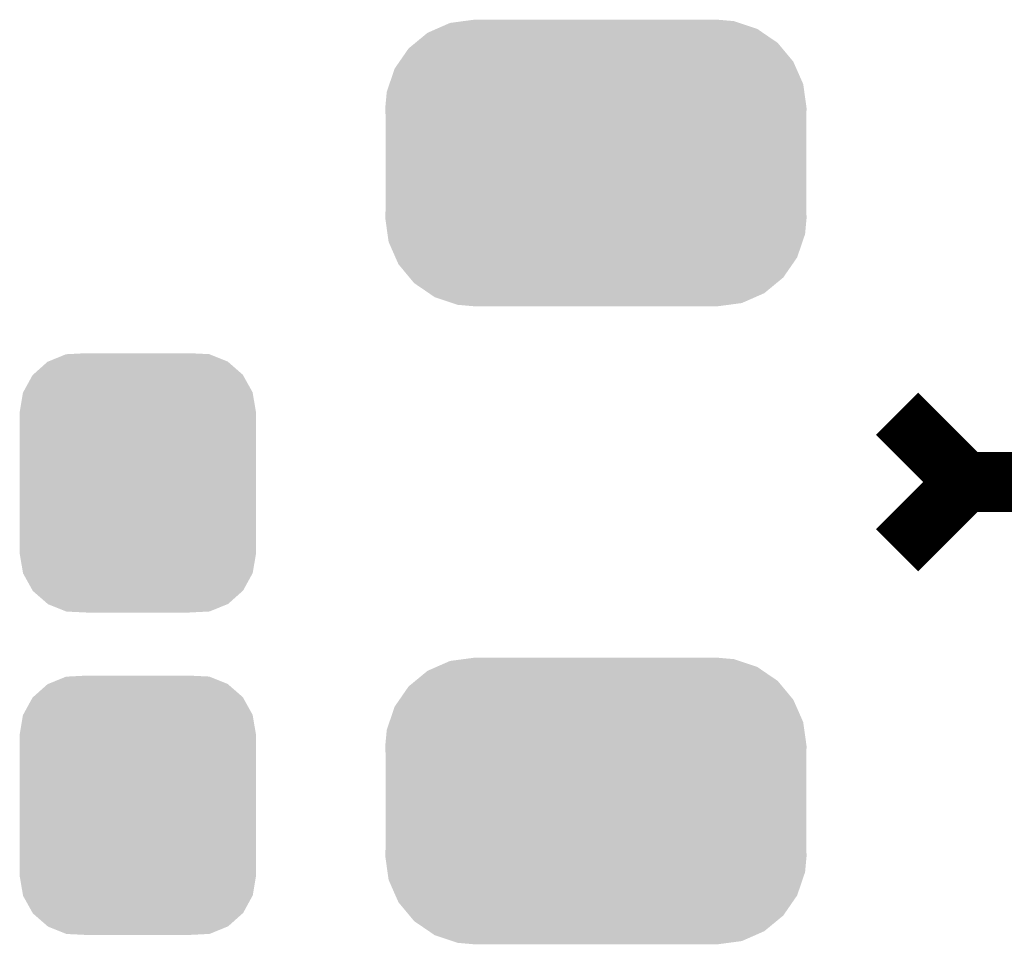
# Model space of a CAD drawing. Extents: x -0.05 to 0.95, y -0.15 to 1.54.
# Tile 8 of 44: x 0.19 to 0.31, y 0.4 to 0.5. Entities that reach past the tile are written whole.
import ezdxf

# ---------------------------------------------------------------- set-up
doc = ezdxf.new("R2010")
doc.units = 0
doc.layers.get('0').update_dxf_attribs({"linetype": 'CONTINUOUS'})
doc.layers.add('HOD_CAP_2_CLICK_V101_GTO', color=14, linetype='CONTINUOUS')
doc.layers.add('HOD_CAP_2_CLICK_V101_GTS', color=12, linetype='CONTINUOUS')

# ---------------------------------------------------------------- blocks, each defined once
blk = doc.blocks.new('CUSTOM_55')
for points in [[(-0.01052, 0.01422), (-0.00841, 0.01508), (0.01054, 0.01422), (0.00839, 0.01508)], [(-0.00841, 0.01508), (-0.00819, 0.01509), (0.00839, 0.01508), (0.00836, 0.01509)], [(-0.00819, 0.01509), (-0.00607, 0.0152), (0.00836, 0.01509), (0.00607, 0.0152)], [(-0.01229, 0.01267), (-0.01059, 0.01419), (0.01231, 0.01267), (0.01057, 0.01419)], [(-0.01059, 0.01419), (-0.01052, 0.01422), (0.01057, 0.01419), (0.01054, 0.01422)], [(-0.01344, 0.01062), (-0.01234, 0.01263), (0.01345, 0.01062), (0.01233, 0.01263)], [(-0.01234, 0.01263), (-0.01229, 0.01267), (0.01233, 0.01263), (0.01231, 0.01267)], [(-0.01385, 0.0083), (-0.01347, 0.01057), (0.01385, 0.0083), (0.01346, 0.01057)], [(-0.01347, 0.01057), (-0.01344, 0.01062), (0.01346, 0.01057), (0.01345, 0.01062)], [(-0.01385, 0.00825), (-0.01385, 0.0083), (0.01385, 0.00825), (0.01385, 0.0083)], [(-0.01385, -0.00825), (-0.01385, 0.00825), (0.01385, -0.00825), (0.01385, 0.00825)], [(-0.01385, -0.0083), (-0.01385, -0.00825), (0.01385, -0.0083), (0.01385, -0.00825)], [(-0.01346, -0.01057), (-0.01385, -0.0083), (0.01347, -0.01057), (0.01385, -0.0083)], [(-0.01345, -0.01062), (-0.01346, -0.01057), (0.01344, -0.01062), (0.01347, -0.01057)], [(-0.01233, -0.01263), (-0.01345, -0.01062), (0.01234, -0.01263), (0.01344, -0.01062)], [(-0.01231, -0.01267), (-0.01233, -0.01263), (0.01229, -0.01267), (0.01234, -0.01263)], [(-0.01057, -0.01419), (-0.01231, -0.01267), (0.01059, -0.01419), (0.01229, -0.01267)], [(-0.01054, -0.01422), (-0.01057, -0.01419), (0.01052, -0.01422), (0.01059, -0.01419)], [(-0.00839, -0.01508), (-0.01054, -0.01422), (0.00841, -0.01508), (0.01052, -0.01422)], [(-0.00836, -0.01509), (-0.00839, -0.01508), (0.00819, -0.01509), (0.00841, -0.01508)], [(-0.00607, -0.0152), (-0.00836, -0.01509), (0.00607, -0.0152), (0.00819, -0.01509)]]:
    blk.add_solid(points)
blk = doc.blocks.new('CUSTOM_56')
for points in [[(-0.0187, 0.01572), (-0.0171, 0.01642), (0.01892, 0.01572), (0.01682, 0.01642)], [(-0.0171, 0.01642), (-0.01554, 0.01663), (0.01682, 0.01642), (0.01619, 0.01663)], [(-0.01554, 0.01663), (-0.01425, 0.0168), (0.01619, 0.01663), (0.01425, 0.0168)], [(-0.02116, 0.01409), (-0.01974, 0.01526), (0.0213, 0.01409), (0.01958, 0.01526)], [(-0.01974, 0.01526), (-0.0187, 0.01572), (0.01958, 0.01526), (0.01892, 0.01572)], [(-0.02196, 0.01343), (-0.02116, 0.01409), (0.02185, 0.01343), (0.0213, 0.01409)], [(-0.02303, 0.01188), (-0.02196, 0.01343), (0.02314, 0.01188), (0.02185, 0.01343)], [(-0.02359, 0.01107), (-0.02303, 0.01188), (0.0235, 0.01107), (0.02314, 0.01188)], [(-0.02421, 0.00925), (-0.02359, 0.01107), (0.0243, 0.00925), (0.0235, 0.01107)], [(-0.02452, 0.00834), (-0.02421, 0.00925), (0.02443, 0.00834), (0.0243, 0.00925)], [(-0.0247, 0.0064), (-0.02452, 0.00834), (0.0247, 0.0064), (0.02443, 0.00834)], [(-0.02465, 0.00538), (-0.0247, 0.0064), (0.02465, 0.00538), (0.0247, 0.0064)], [(-0.02465, -0.00538), (-0.02465, 0.00538), (0.02465, -0.00538), (0.02465, 0.00538)], [(-0.0247, -0.0064), (-0.02465, -0.00538), (0.0247, -0.0064), (0.02465, -0.00538)], [(-0.02443, -0.00834), (-0.0247, -0.0064), (0.02452, -0.00834), (0.0247, -0.0064)], [(-0.0243, -0.00925), (-0.02443, -0.00834), (0.02421, -0.00925), (0.02452, -0.00834)], [(-0.0235, -0.01107), (-0.0243, -0.00925), (0.02359, -0.01107), (0.02421, -0.00925)], [(-0.02314, -0.01188), (-0.0235, -0.01107), (0.02303, -0.01188), (0.02359, -0.01107)], [(-0.02185, -0.01343), (-0.02314, -0.01188), (0.02196, -0.01343), (0.02303, -0.01188)], [(-0.0213, -0.01409), (-0.02185, -0.01343), (0.02116, -0.01409), (0.02196, -0.01343)], [(-0.01958, -0.01526), (-0.0213, -0.01409), (0.01974, -0.01526), (0.02116, -0.01409)], [(-0.01892, -0.01572), (-0.01958, -0.01526), (0.0187, -0.01572), (0.01974, -0.01526)], [(-0.01682, -0.01642), (-0.01892, -0.01572), (0.0171, -0.01642), (0.0187, -0.01572)], [(-0.01619, -0.01663), (-0.01682, -0.01642), (0.01554, -0.01663), (0.0171, -0.01642)], [(-0.01425, -0.0168), (-0.01619, -0.01663), (0.01425, -0.0168), (0.01554, -0.01663)]]:
    blk.add_solid(points)

msp = doc.modelspace()

# ---------------------------------------------------------------- linework, layer by layer
at = {"layer": 'HOD_CAP_2_CLICK_V101_GTO', "const_width": 0.007}
for points in [[(0.296, 0.458), (0.304, 0.45)], [(0.296, 0.442), (0.304, 0.45)], [(0.304, 0.45), (0.316, 0.45)]]:
    msp.add_lwpolyline(points, dxfattribs=at)

# ---------------------------------------------------------------- block references
at = {"layer": 'HOD_CAP_2_CLICK_V101_GTS'}
for name, p in [('CUSTOM_56', (0.2607, 0.4874)), ('CUSTOM_55', (0.207, 0.4499)), ('CUSTOM_56', (0.2607, 0.4126)), ('CUSTOM_55', (0.207, 0.4121))]:
    msp.add_blockref(name, p, dxfattribs=at)

doc.saveas('drawing.dxf')
